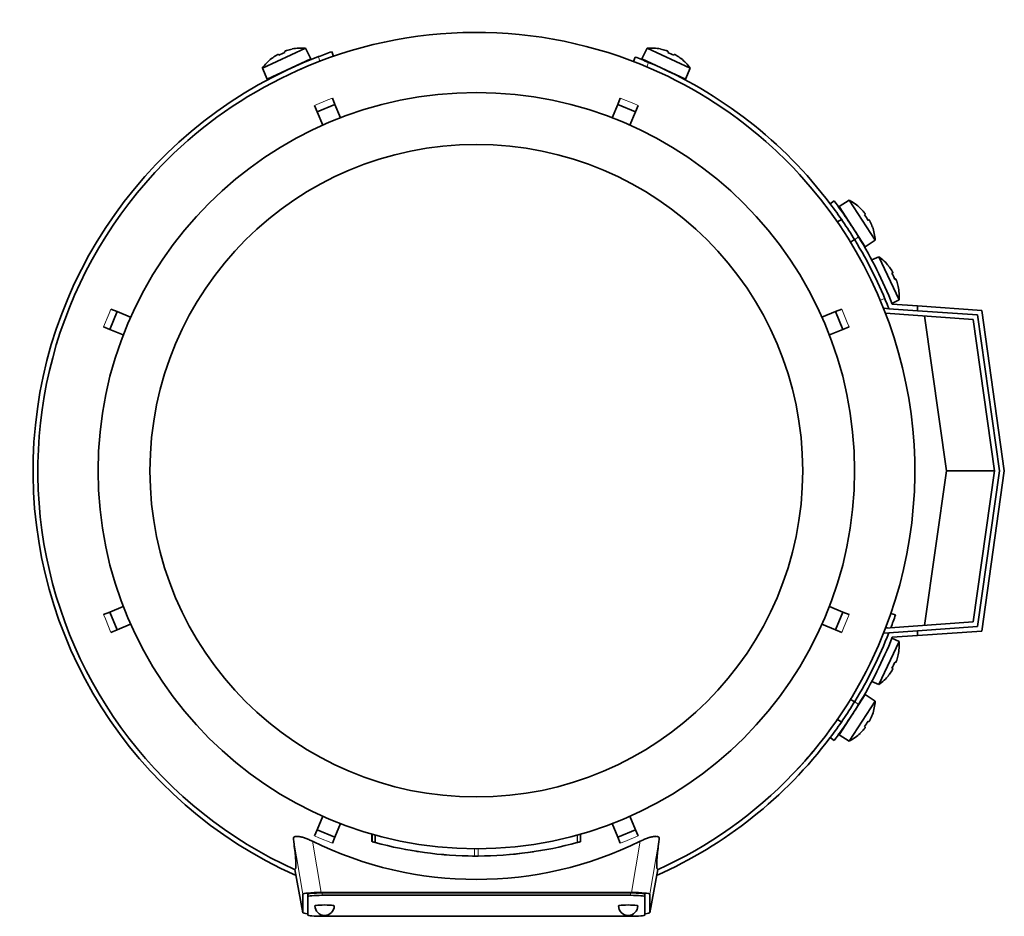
# Model space of a CAD drawing. Header units: millimetres. Extents: x 166 to 762, y -1804 to 1635.
# Tile 1 of 19: x 167 to 372, y -1804 to -1618. Entities that reach past the tile are written whole.
import ezdxf

# ---------------------------------------------------------------- set-up
doc = ezdxf.new("R2010")
doc.units = ezdxf.units.MM
for name, color, linetype in [('LOW_134-8', 7, 'Continuous'), ('M5X8_UNI7687', 7, 'Continuous'), ('VSI134_DIFFUSORE', 7, 'Continuous'), ('VSI134_FILTRO_A', 7, 'Continuous'), ('VSI134_FILTRO_B', 7, 'Continuous'), ('VSI134_TERMINALE', 7, 'Continuous'), ('VSI134_TESTATA', 7, 'Continuous')]:
    doc.layers.add(name, color=color, linetype=linetype)

# ---------------------------------------------------------------- blocks, each defined once
blk = doc.blocks.new('SE2')
at = {"layer": 'LOW_134-8', "color": 7, "linetype": 'Continuous', "lineweight": 35}
for p, q in [((346.64, -1678), (347.64, -1678.07)), ((365.15, -1680.3), (346.93, -1679.03)), ((369.56, -1711.71), (365.15, -1680.3)), ((365.15, -1743.12), (369.56, -1711.71)), ((346.93, -1744.39), (365.15, -1743.12)), ((347.64, -1745.35), (346.64, -1745.42))]:
    blk.add_line(p, q, dxfattribs=at)
at = {"layer": 'M5X8_UNI7687', "color": 7, "linetype": 'Continuous', "lineweight": 35}
for p, q in [((217.6, -1628.15), (226.54, -1623.98)), ((223.77, -1624.15), (223.76, -1624.17)), ((227.66, -1626.22), (226.54, -1623.98)), ((297.47, -1623.98), (296.35, -1626.22)), ((297.47, -1623.98), (306.41, -1628.15)), ((300.25, -1624.17), (300.24, -1624.15)), ((227.66, -1626.22), (218.59, -1630.44)), ((219.53, -1626.15), (219.51, -1626.13)), ((220.92, -1625.28), (221.02, -1625.45)), ((222.2, -1624.68), (222.27, -1624.87)), ((305.42, -1630.44), (296.35, -1626.22)), ((301.81, -1624.68), (301.74, -1624.87)), ((303.09, -1625.28), (302.99, -1625.45)), ((304.5, -1626.13), (304.48, -1626.15)), ((217.6, -1628.15), (218.59, -1630.44)), ((305.42, -1630.44), (306.41, -1628.15)), ((339.41, -1655.56), (337.28, -1656.87)), ((337.28, -1656.87), (342.73, -1665.25)), ((344.78, -1663.83), (339.41, -1655.56)), ((341.66, -1657.19), (341.67, -1657.17)), ((342.72, -1658.45), (342.56, -1658.57)), ((337.77, -1659.53), (336.93, -1660.07)), ((343.49, -1659.64), (343.31, -1659.73)), ((344.21, -1661.11), (344.23, -1661.11)), ((339.66, -1664.26), (340.5, -1663.72)), ((342.73, -1665.25), (344.78, -1663.83)), ((345.57, -1667.3), (344.07, -1667.95)), ((345.57, -1667.3), (349.74, -1676.24)), ((347.57, -1669.23), (347.58, -1669.21)), ((348.44, -1670.62), (348.26, -1670.72)), ((349.04, -1671.91), (348.85, -1671.98)), ((349.57, -1673.47), (349.54, -1673.47)), ((348.27, -1676.97), (349.74, -1676.24)), ((349.74, -1747.18), (348.27, -1746.45)), ((349.74, -1747.18), (345.57, -1756.12)), ((349.54, -1749.95), (349.57, -1749.95)), ((348.44, -1752.8), (348.26, -1752.7)), ((349.04, -1751.51), (348.85, -1751.44)), ((347.57, -1754.19), (347.58, -1754.21)), ((344.07, -1755.47), (345.57, -1756.12)), ((342.73, -1758.17), (337.28, -1766.55)), ((340.5, -1759.7), (339.59, -1759.11)), ((344.78, -1759.59), (342.73, -1758.17)), ((339.41, -1767.86), (344.78, -1759.59)), ((336.89, -1763.32), (337.77, -1763.89)), ((344.21, -1762.31), (344.23, -1762.31)), ((342.72, -1764.97), (342.56, -1764.85)), ((343.49, -1763.78), (343.31, -1763.69)), ((337.28, -1766.55), (339.41, -1767.86)), ((341.66, -1766.23), (341.67, -1766.25))]:
    blk.add_line(p, q, dxfattribs=at)
for centre, radius, start, end in [((225.74, -1633.95), 10, 85.4586, 101.4084), ((298.27, -1633.95), 10, 78.5916, 94.5414), ((225.74, -1633.95), 10, 128.5916, 144.5414), ((298.27, -1633.95), 10, 35.4586, 51.4084), ((226.05, -1627.52), 0.5, 115, 138.8118), ((297.96, -1627.52), 0.5, 41.1882, 65), ((220.62, -1630.05), 0.5, 91.1882, 115), ((303.39, -1630.05), 0.5, 65, 88.8118), ((334.8, -1664.44), 10, 46.5916, 62.5414), ((337.95, -1658.81), 0.5, 9.1315, 33), ((334.8, -1664.44), 10, 3.4586, 19.4084), ((341.22, -1663.85), 0.5, 33, 56.6899), ((339.77, -1675.45), 10, 38.5916, 54.5414), ((339.77, -1675.45), 10, 355.4586, 11.4084), ((339.77, -1747.97), 10, 348.5916, 4.5414), ((339.77, -1747.97), 10, 305.4586, 321.4084), ((341.22, -1759.57), 0.5, 303.3101, 327), ((334.8, -1758.98), 10, 340.5916, 356.5414), ((337.95, -1764.61), 0.5, 327, 349.9069), ((334.8, -1758.98), 10, 297.4586, 313.4084)]:
    blk.add_arc(centre, radius, start, end, dxfattribs=at)
for centre, major_axis, ratio, start_param, end_param in [((225.74, -1633.94), (9.06, 4.23), 0.996195, 1.335108, 1.449667), ((298.27, -1633.94), (-9.06, 4.23), 0.996195, 4.833518, 4.948078), ((225.74, -1633.94), (-9.06, -4.23), 0.996195, 4.833518, 4.948078), ((224.81, -1631.95), (8.39, 3.91), 0.811251, 1.49595, 1.645642), ((299.2, -1631.95), (8.39, -3.91), 0.811251, 1.49595, 1.645642), ((298.27, -1633.94), (9.06, -4.23), 0.996195, 1.335108, 1.449667), ((334.81, -1664.43), (-5.45, 8.39), 0.996195, 4.833518, 4.948078), ((336.65, -1663.23), (5.04, -7.77), 0.811251, 1.49595, 1.645642), ((334.81, -1664.43), (5.45, -8.39), 0.996195, 1.335108, 1.449667), ((339.78, -1675.44), (-4.23, 9.06), 0.996195, 4.833518, 4.948078), ((341.77, -1674.52), (3.91, -8.39), 0.811251, 1.49595, 1.645642), ((339.78, -1675.44), (4.23, -9.06), 0.996195, 1.335108, 1.449667), ((339.78, -1747.98), (4.23, 9.06), 0.996195, 4.833518, 4.948078), ((341.77, -1748.9), (-3.91, -8.39), 0.811251, 1.49595, 1.645642), ((339.78, -1747.98), (-4.23, -9.06), 0.996195, 1.335108, 1.449667), ((334.81, -1758.99), (5.45, 8.39), 0.996195, 4.833518, 4.948078), ((334.81, -1758.99), (-5.45, -8.39), 0.996195, 1.335108, 1.449667), ((336.65, -1760.19), (-5.04, -7.77), 0.811251, 1.49595, 1.645642)]:
    blk.add_ellipse(centre, major_axis=major_axis, ratio=ratio, start_param=start_param, end_param=end_param, dxfattribs=at)
for points in [[(222.66, -1624.46), (222.64, -1624.47), (222.61, -1624.48), (222.56, -1624.5), (222.52, -1624.51), (222.48, -1624.53), (222.44, -1624.54), (222.4, -1624.56), (222.36, -1624.57), (222.33, -1624.59), (222.3, -1624.6), (222.27, -1624.62), (222.25, -1624.63), (222.23, -1624.64), (222.22, -1624.65), (222.21, -1624.66), (222.2, -1624.67), (222.2, -1624.67), (222.2, -1624.68)], [(301.81, -1624.68), (301.81, -1624.67), (301.81, -1624.67), (301.8, -1624.66), (301.79, -1624.65), (301.78, -1624.64), (301.76, -1624.63), (301.74, -1624.62), (301.71, -1624.6), (301.68, -1624.59), (301.65, -1624.57), (301.61, -1624.56), (301.57, -1624.54), (301.53, -1624.53), (301.49, -1624.51), (301.45, -1624.5), (301.41, -1624.48), (301.37, -1624.47), (301.36, -1624.46)], [(220.92, -1625.28), (220.92, -1625.27), (220.91, -1625.27), (220.9, -1625.27), (220.89, -1625.27), (220.87, -1625.27), (220.85, -1625.28), (220.83, -1625.29), (220.8, -1625.3), (220.77, -1625.31), (220.74, -1625.33), (220.7, -1625.35), (220.67, -1625.37), (220.63, -1625.39), (220.59, -1625.41), (220.55, -1625.43), (220.51, -1625.46), (220.48, -1625.48), (220.47, -1625.49)], [(303.55, -1625.49), (303.53, -1625.48), (303.5, -1625.46), (303.46, -1625.43), (303.42, -1625.41), (303.38, -1625.39), (303.34, -1625.37), (303.31, -1625.35), (303.27, -1625.33), (303.24, -1625.31), (303.21, -1625.3), (303.18, -1625.29), (303.16, -1625.28), (303.14, -1625.27), (303.12, -1625.27), (303.11, -1625.27), (303.1, -1625.27), (303.1, -1625.27), (303.09, -1625.28)], [(342.72, -1658.45), (342.72, -1658.45), (342.72, -1658.44), (342.72, -1658.43), (342.72, -1658.42), (342.71, -1658.4), (342.7, -1658.39), (342.69, -1658.36), (342.68, -1658.34), (342.66, -1658.31), (342.64, -1658.28), (342.62, -1658.25), (342.59, -1658.21), (342.57, -1658.18), (342.54, -1658.14), (342.51, -1658.11), (342.48, -1658.07), (342.46, -1658.04), (342.45, -1658.03)], [(343.76, -1660.06), (343.76, -1660.04), (343.74, -1660.01), (343.72, -1659.97), (343.7, -1659.93), (343.68, -1659.89), (343.66, -1659.85), (343.63, -1659.81), (343.61, -1659.78), (343.59, -1659.75), (343.58, -1659.72), (343.56, -1659.7), (343.54, -1659.68), (343.53, -1659.66), (343.52, -1659.65), (343.51, -1659.64), (343.5, -1659.64), (343.49, -1659.64), (343.49, -1659.64)], [(348.44, -1670.62), (348.44, -1670.62), (348.44, -1670.62), (348.45, -1670.61), (348.44, -1670.59), (348.44, -1670.58), (348.43, -1670.56), (348.43, -1670.54), (348.41, -1670.51), (348.4, -1670.48), (348.38, -1670.44), (348.37, -1670.41), (348.35, -1670.37), (348.33, -1670.33), (348.3, -1670.29), (348.28, -1670.26), (348.26, -1670.21), (348.24, -1670.18), (348.23, -1670.17)], [(349.25, -1672.36), (349.25, -1672.34), (349.23, -1672.31), (349.22, -1672.27), (349.2, -1672.22), (349.19, -1672.18), (349.17, -1672.14), (349.16, -1672.1), (349.14, -1672.07), (349.13, -1672.03), (349.11, -1672), (349.1, -1671.97), (349.08, -1671.95), (349.07, -1671.94), (349.06, -1671.92), (349.05, -1671.91), (349.05, -1671.91), (349.04, -1671.91), (349.04, -1671.91)], [(349.04, -1751.51), (349.04, -1751.51), (349.05, -1751.51), (349.05, -1751.51), (349.06, -1751.5), (349.07, -1751.48), (349.08, -1751.47), (349.1, -1751.45), (349.11, -1751.42), (349.13, -1751.39), (349.14, -1751.35), (349.16, -1751.32), (349.17, -1751.28), (349.19, -1751.24), (349.2, -1751.2), (349.22, -1751.15), (349.23, -1751.11), (349.25, -1751.08), (349.25, -1751.06)], [(348.23, -1753.25), (348.24, -1753.24), (348.26, -1753.21), (348.28, -1753.16), (348.3, -1753.13), (348.33, -1753.09), (348.35, -1753.05), (348.37, -1753.01), (348.38, -1752.98), (348.4, -1752.94), (348.41, -1752.91), (348.43, -1752.88), (348.43, -1752.86), (348.44, -1752.84), (348.44, -1752.83), (348.45, -1752.81), (348.44, -1752.8), (348.44, -1752.8), (348.44, -1752.8)], [(343.49, -1763.78), (343.49, -1763.78), (343.5, -1763.78), (343.51, -1763.78), (343.52, -1763.77), (343.53, -1763.76), (343.54, -1763.74), (343.56, -1763.72), (343.58, -1763.7), (343.59, -1763.67), (343.61, -1763.64), (343.63, -1763.61), (343.66, -1763.57), (343.68, -1763.53), (343.7, -1763.49), (343.72, -1763.45), (343.74, -1763.41), (343.76, -1763.38), (343.76, -1763.36)], [(342.45, -1765.39), (342.46, -1765.38), (342.48, -1765.35), (342.51, -1765.31), (342.54, -1765.28), (342.57, -1765.24), (342.59, -1765.21), (342.62, -1765.17), (342.64, -1765.14), (342.66, -1765.11), (342.68, -1765.08), (342.69, -1765.06), (342.7, -1765.03), (342.71, -1765.02), (342.72, -1765), (342.72, -1764.99), (342.72, -1764.98), (342.72, -1764.97), (342.72, -1764.97)]]:
    blk.add_open_spline(points, degree=3, dxfattribs=at)
at = {"layer": 'VSI134_DIFFUSORE', "color": 7, "linetype": 'Continuous', "lineweight": 35}
for start, end in [(333.515, 336.5043), (316.2931, 320.745)]:
    blk.add_arc((262.01, -1711.71), 91, start, end, dxfattribs=at)
at = {"layer": 'VSI134_FILTRO_A', "color": 4, "linetype": 'Continuous', "lineweight": 9}
for p, q in [((229.56, -1626.69), (229.23, -1625.75)), ((347.58, -1744.35), (347.02, -1744.16))]:
    blk.add_line(p, q, dxfattribs=at)
at = {"layer": 'VSI134_FILTRO_A', "color": 7, "linetype": 'Continuous', "lineweight": 35}
for p, q in [((232.38, -1625.67), (232.05, -1624.72)), ((348.99, -1741.66), (348.05, -1741.34))]:
    blk.add_line(p, q, dxfattribs=at)
for start, end in [(110.8687, 246.0068), (109, 110.8687), (339.2424, 341), (293.9932, 322.9759)]:
    blk.add_arc((262.01, -1711.71), 92, start, end, dxfattribs=at)
at = {"layer": 'VSI134_FILTRO_B', "color": 7, "linetype": 'Continuous', "lineweight": 35}
blk.add_line((294.98, -1625.82), (294.62, -1626.75), dxfattribs=at)
at = {"layer": 'VSI134_FILTRO_B', "color": 4, "linetype": 'Continuous', "lineweight": 9}
for p, q in [((297.76, -1626.94), (297.4, -1627.88)), ((345.84, -1676.32), (346.77, -1675.96))]:
    blk.add_line(p, q, dxfattribs=at)
at = {"layer": 'VSI134_FILTRO_B', "color": 7, "linetype": 'Continuous', "lineweight": 35}
for start, end in [(67.1313, 69), (37.0241, 67.1313)]:
    blk.add_arc((262.01, -1711.71), 92, start, end, dxfattribs=at)
at = {"layer": 'VSI134_TERMINALE', "color": 7, "linetype": 'Continuous', "lineweight": 35}
for p, q in [((336.26, -1655.71), (335.46, -1656.31)), ((348.33, -1677.12), (353.56, -1677.48)), ((353.56, -1677.48), (366.9, -1678.42)), ((353.56, -1677.48), (353.56, -1678.49)), ((347.64, -1678.07), (353.56, -1678.49)), ((366.02, -1679.36), (353.56, -1678.49)), ((359.56, -1711.71), (355.05, -1679.59)), ((370.57, -1711.71), (366.02, -1679.36)), ((366.9, -1678.42), (371.58, -1711.71)), ((355.05, -1743.83), (359.56, -1711.71)), ((359.56, -1711.71), (369.56, -1711.71)), ((366.02, -1744.06), (370.57, -1711.71)), ((371.58, -1711.71), (366.9, -1745)), ((347.64, -1745.35), (353.56, -1744.93)), ((353.56, -1744.93), (366.02, -1744.06)), ((353.56, -1744.93), (353.56, -1745.94)), ((366.9, -1745), (353.56, -1745.94)), ((348.33, -1746.3), (353.56, -1745.94)), ((335.46, -1767.11), (336.26, -1767.71))]:
    blk.add_line(p, q, dxfattribs=at)
at = {"layer": 'VSI134_TERMINALE', "color": 4, "linetype": 'Continuous', "lineweight": 9}
for p, q in [((341.33, -1663.16), (340.52, -1663.76)), ((340.52, -1759.66), (341.33, -1760.26))]:
    blk.add_line(p, q, dxfattribs=at)
at = {"layer": 'VSI134_TERMINALE', "color": 7, "linetype": 'Continuous', "lineweight": 35}
for radius, start, end in [(92, 31.4101, 37.0241), (93, 31.4706, 37.0241), (93, 21.8355, 31.4706), (92, 21.4458, 31.4101), (92, 328.5899, 338.5542), (93, 328.5294, 338.1645), (92, 322.9759, 328.5899), (93, 322.9759, 328.5294)]:
    blk.add_arc((262.01, -1711.71), radius, start, end, dxfattribs=at)
at = {"layer": 'VSI134_TESTATA', "color": 7, "linetype": 'Continuous', "lineweight": 35}
for p, q in [((225.73, -1628.25), (224.91, -1628.61)), ((232.13, -1634.35), (232.66, -1635.65)), ((291.35, -1635.65), (291.88, -1634.35)), ((228.97, -1637.18), (228.43, -1635.88)), ((228.97, -1637.18), (232.66, -1635.65)), ((232.66, -1635.65), (233.82, -1638.44)), ((290.19, -1638.44), (291.35, -1635.65)), ((291.35, -1635.65), (295.04, -1637.18)), ((295.58, -1635.88), (295.04, -1637.18)), ((230.13, -1639.97), (228.97, -1637.18)), ((295.04, -1637.18), (293.88, -1639.97)), ((185.94, -1682.37), (187.47, -1678.67)), ((186.17, -1678.14), (187.47, -1678.67)), ((187.47, -1678.67), (190.27, -1679.83)), ((333.74, -1679.83), (336.54, -1678.67)), ((336.54, -1678.67), (337.84, -1678.14)), ((336.54, -1678.67), (338.07, -1682.37)), ((185.94, -1682.37), (184.64, -1681.83)), ((188.74, -1683.53), (185.94, -1682.37)), ((338.07, -1682.37), (335.27, -1683.53)), ((339.37, -1681.83), (338.07, -1682.37)), ((185.94, -1741.05), (188.74, -1739.89)), ((335.27, -1739.89), (338.07, -1741.05)), ((184.64, -1741.59), (185.94, -1741.05)), ((187.47, -1744.75), (185.94, -1741.05)), ((338.07, -1741.05), (336.54, -1744.75)), ((338.07, -1741.05), (339.37, -1741.59)), ((187.47, -1744.75), (186.17, -1745.29)), ((190.27, -1743.59), (187.47, -1744.75)), ((336.54, -1744.75), (333.74, -1743.59)), ((337.84, -1745.29), (336.54, -1744.75)), ((339.72, -1759.06), (339.6, -1759.09)), ((336.87, -1763.44), (336.84, -1763.29)), ((228.97, -1786.24), (230.13, -1783.45)), ((293.88, -1783.45), (295.04, -1786.24)), ((233.82, -1784.98), (232.66, -1787.77)), ((291.35, -1787.77), (290.19, -1784.98)), ((228.43, -1787.54), (228.97, -1786.24)), ((232.66, -1787.77), (228.97, -1786.24)), ((232.66, -1787.77), (232.13, -1789.07)), ((240.35, -1787.17), (240.35, -1788.72)), ((240.39, -1787.18), (240.39, -1788.74)), ((241.02, -1787.35), (241.02, -1788.91)), ((283.64, -1788.73), (283.64, -1787.17)), ((283.65, -1788.73), (283.65, -1787.17)), ((295.04, -1786.24), (291.35, -1787.77)), ((291.88, -1789.07), (291.35, -1787.77)), ((295.04, -1786.24), (295.58, -1787.54)), ((282.96, -1788.92), (283.01, -1788.9)), ((249.99, -1790.8), (250, -1790.8)), ((256.07, -1791.49), (256.07, -1791.49)), ((268, -1791.49), (268, -1791.49)), ((224.36, -1794.48), (226.01, -1803.48)), ((298, -1803.48), (299.65, -1794.49)), ((226.01, -1803.47), (226.01, -1799.64)), ((227.01, -1800.13), (227.01, -1799.63)), ((227.01, -1800.13), (227.01, -1803.97)), ((229.83, -1799.29), (294.19, -1799.29)), ((294.01, -1799.37), (230.01, -1799.37)), ((294.01, -1799.87), (230.01, -1799.87)), ((297.01, -1800.13), (297.01, -1799.63)), ((297.01, -1803.97), (297.01, -1800.13)), ((298.01, -1799.64), (298.01, -1803.47)), ((230.01, -1804.23), (294.01, -1804.23))]:
    blk.add_line(p, q, dxfattribs=at)
at = {"layer": 'VSI134_TESTATA', "color": 4, "linetype": 'Continuous', "lineweight": 9}
for p, q in [((231.21, -1634.73), (228.43, -1635.88)), ((231.21, -1634.73), (232.13, -1634.35)), ((294.67, -1635.5), (291.88, -1634.35)), ((294.67, -1635.5), (295.58, -1635.88)), ((185.8, -1679.05), (184.64, -1681.83)), ((185.8, -1679.05), (186.17, -1678.14)), ((338.99, -1680.92), (337.84, -1678.14)), ((338.99, -1680.92), (339.37, -1681.83)), ((185.02, -1742.5), (184.64, -1741.59)), ((185.02, -1742.5), (186.17, -1745.29)), ((338.21, -1744.37), (339.37, -1741.59)), ((338.21, -1744.37), (337.84, -1745.29)), ((229.34, -1787.92), (228.43, -1787.54)), ((229.34, -1787.92), (232.13, -1789.07)), ((240.4, -1788.74), (240.4, -1787.18)), ((282.96, -1788.92), (282.96, -1787.36)), ((283.01, -1788.9), (283.01, -1787.35)), ((283.64, -1788.73), (283.64, -1787.17)), ((292.8, -1788.69), (295.58, -1787.54)), ((226.01, -1799.64), (224.04, -1788.19)), ((229.83, -1799.29), (228, -1788.66)), ((292.8, -1788.69), (291.88, -1789.07)), ((296.01, -1788.66), (294.19, -1799.29)), ((299.97, -1788.19), (298.01, -1799.64)), ((261.65, -1791.71), (261.65, -1790.21)), ((262.36, -1791.71), (262.36, -1790.21)), ((224.36, -1794.48), (226.01, -1803.47)), ((298.01, -1803.47), (299.65, -1794.48)), ((230.01, -1799.87), (230.01, -1799.37)), ((294.01, -1799.87), (294.01, -1799.37))]:
    blk.add_line(p, q, dxfattribs=at)
at = {"layer": 'VSI134_TESTATA', "color": 7, "linetype": 'Continuous', "lineweight": 35}
for radius in [78.5, 67.74]:
    blk.add_circle((262.01, -1711.71), radius, dxfattribs=at)
for centre, radius, start, end in [((262.01, -1711.71), 91, 66.5051, 114.0561), ((262.01, -1711.71), 91, 47.4949, 66.5051), ((262.01, -1711.71), 91, 114.0561, 133.594), ((262.01, -1711.71), 91, 42.5051, 47.4949), ((262.01, -1711.71), 91, 133.594, 245.5753), ((262.01, -1711.71), 91, 336.505, 42.5051), ((262.01, -1711.71), 91, 316.4064, 336.505), ((262.01, -1711.71), 91, 294.4247, 316.2931), ((262.01, -1719.54), 77.03, 243.8059, 296.1941), ((262.01, -1711.71), 80, 254.3278, 254.3303), ((260.9, -1715.73), 75.83, 254.3174, 254.8013), ((262, -1711.72), 79.99, 254.7875, 269.7463), ((262.01, -1711.71), 80, 270.2544, 285.1819), ((262.01, -1711.71), 80, 285.1934, 285.3228), ((264.13, -1719.4), 72.02, 285.1964, 285.7129), ((262.01, -1711.71), 80, 261.0009, 261.3628), ((262.01, -1711.71), 80, 264.8308, 265.4118), ((262.02, -1709.89), 81.82, 269.4577, 269.6802), ((262.01, -1711.71), 80, 269.745, 270.2544), ((262.02, -1711.8), 79.91, 275.1156, 278.5117), ((230.51, -1802.05), 2, 180, 270), ((230.51, -1802.05), 2, 270, 0), ((293.51, -1802.05), 2, 180, 270), ((293.51, -1802.05), 2, 270, 0)]:
    blk.add_arc(centre, radius, start, end, dxfattribs=at)
for centre, major_axis, ratio, start_param, end_param in [((230.07, -1799.66), (4.06, -0.02), 0.091176, 1.630723, 3.142092), ((230.01, -1799.63), (3, 0), 0.087156, 1.570796, 3.141593), ((230.01, -1800.13), (3, 0), 0.087156, 1.570796, 3.141593), ((294.01, -1799.63), (3, 0), 0.087156, 0, 1.570796), ((294.01, -1800.13), (3, 0), 0.087156, 0, 1.570796), ((293.94, -1799.66), (-4.06, -0.02), 0.091176, 3.141094, 4.652463), ((230.51, -1802.05), (2, 0), 0.087156, 0, 3.141593), ((293.51, -1802.05), (2, 0), 0.087156, 0, 3.141593), ((230.07, -1803.45), (4.06, 0.02), 0.091176, 3.141095, 3.858067), ((230.01, -1803.97), (-3, 0), 0.087156, 0, 1.570796), ((294.01, -1803.97), (-3, 0), 0.087156, 1.570796, 3.141593), ((293.94, -1803.45), (-4.06, 0.02), 0.091176, 2.425118, 3.142091)]:
    blk.add_ellipse(centre, major_axis=major_axis, ratio=ratio, start_param=start_param, end_param=end_param, dxfattribs=at)
for points, knots in [([(224.04, -1788.19), (224.03, -1788.1), (224.04, -1788.01), (224.1, -1787.86), (224.16, -1787.79), (224.33, -1787.69), (224.45, -1787.65), (224.74, -1787.62), (224.91, -1787.62), (225.21, -1787.66), (225.31, -1787.67), (225.53, -1787.72), (225.65, -1787.75), (225.88, -1787.81), (226.01, -1787.84), (226.25, -1787.92), (226.38, -1787.96), (226.75, -1788.1), (227, -1788.2), (227.51, -1788.42), (227.76, -1788.54), (228, -1788.66)], [0, 0, 0, 0, 0.125, 0.125, 0.25, 0.25, 0.375, 0.375, 0.5, 0.5, 0.5625, 0.5625, 0.625, 0.625, 0.6875, 0.6875, 0.75, 0.75, 0.875, 0.875, 1, 1, 1, 1]), ([(296.01, -1788.66), (296.25, -1788.54), (296.5, -1788.42), (297, -1788.2), (297.26, -1788.1), (297.76, -1787.92), (298, -1787.84), (298.48, -1787.71), (298.7, -1787.67), (298.99, -1787.63), (299.09, -1787.63), (299.26, -1787.62), (299.34, -1787.62), (299.56, -1787.65), (299.68, -1787.68), (299.85, -1787.79), (299.91, -1787.85), (299.97, -1788.01), (299.98, -1788.1), (299.97, -1788.19)], [0, 0, 0, 0, 0.125, 0.125, 0.25, 0.25, 0.375, 0.375, 0.5, 0.5, 0.5625, 0.5625, 0.625, 0.625, 0.75, 0.75, 0.875, 0.875, 1, 1, 1, 1]), ([(224.36, -1794.48), (224.39, -1794.46), (224.42, -1794.44), (224.47, -1794.36), (224.5, -1794.31), (224.54, -1794.15), (224.55, -1794.04), (224.57, -1793.77), (224.57, -1793.61), (224.56, -1792.99), (224.53, -1792.43), (224.37, -1790.77), (224.24, -1789.7), (224.04, -1788.19)], [0, 0, 0, 0, 0.125, 0.125, 0.25, 0.25, 0.375, 0.375, 0.5, 0.5, 0.75, 0.75, 1, 1, 1, 1]), ([(299.97, -1788.19), (299.77, -1789.69), (299.64, -1790.77), (299.52, -1792.01), (299.49, -1792.36), (299.45, -1792.96), (299.44, -1793.2), (299.44, -1793.61), (299.44, -1793.78), (299.46, -1794.04), (299.48, -1794.15), (299.51, -1794.31), (299.54, -1794.36), (299.59, -1794.44), (299.62, -1794.46), (299.65, -1794.48)], [0, 0, 0, 0, 0.25, 0.25, 0.375, 0.375, 0.5, 0.5, 0.625, 0.625, 0.75, 0.75, 0.875, 0.875, 1, 1, 1, 1])]:
    blk.add_open_spline(points, degree=3, knots=knots, dxfattribs=at)
blk.add_open_spline([(255.79, -1791.47), (255.67, -1791.46), (255.61, -1791.45), (255.61, -1791.45)], degree=3, dxfattribs=at)

msp = doc.modelspace()

# ---------------------------------------------------------------- block references
msp.add_blockref('SE2', (0, 0))

doc.saveas('drawing.dxf')
